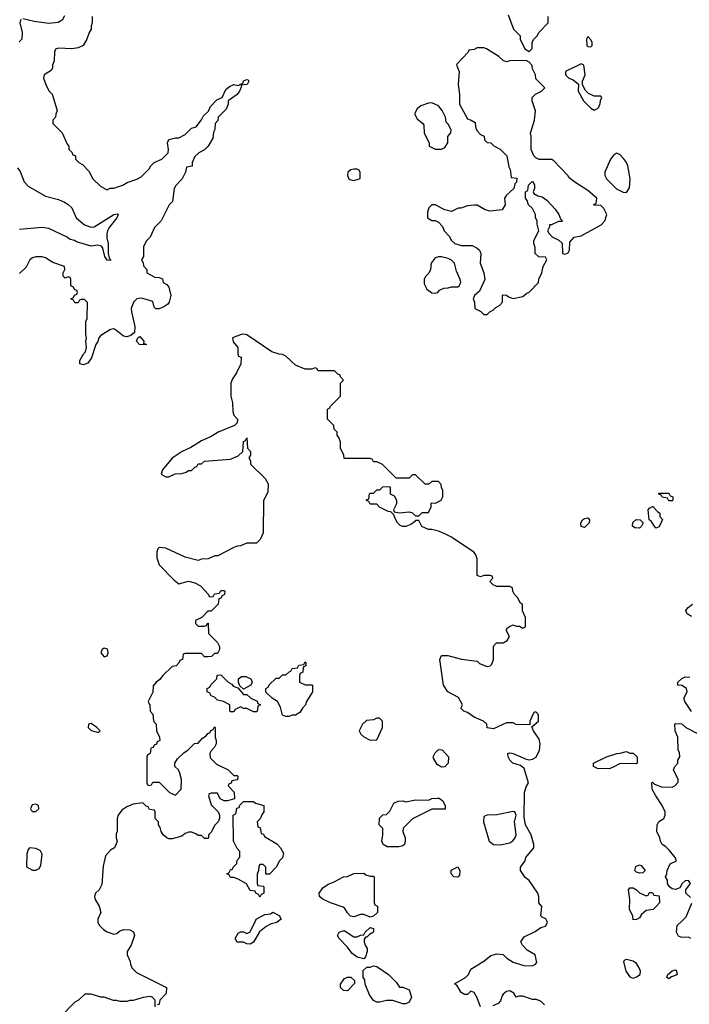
# Model space of a CAD drawing. Header units: inches. Extents: x 2380053 to 2584298, y 380219 to 546618.
# Tile 143 of 256: x 2434531 to 2438656, y 499486 to 505549. Entities that reach past the tile are written whole.
import ezdxf

# ---------------------------------------------------------------- set-up
doc = ezdxf.new("R2010")
doc.units = ezdxf.units.IN
doc.header["$MEASUREMENT"] = 0
doc.layers.add('C4439', color=7, linetype='Continuous')
doc.layers.add('C4530', color=7, linetype='Continuous')

msp = doc.modelspace()

# ---------------------------------------------------------------- linework, layer by layer
at = {"layer": 'C4439', "color": 2}
for points, elevation in [([(2435012, 500000), (2435012, 499990), (2435022, 499970), (2435046.4, 499946.4), (2435070, 499931.3), (2435110, 499918), (2435130, 499922), (2435144.7, 499935.3), (2435170, 499946), (2435210, 499944.7), (2435231.1, 499931.1), (2435238, 499910), (2435218, 499850), (2435192, 499810), (2435192, 499790), (2435212, 499750), (2435212.7, 499732.7), (2435222, 499710), (2435250, 499682), (2435434, 499590), (2435432.7, 499552.7), (2435394, 499510), (2435390, 499486), (2435378, 499482)], 82), ([(2436128, 500000), (2436114, 499990), (2436079.8, 499980.2), (2436050, 499965.2), (2436007.5, 499932.5), (2435970, 499868.7), (2435950, 499855.3), (2435930, 499858), (2435910, 499868), (2435870, 499868.7), (2435858, 499890), (2435876.4, 499923.6), (2435890, 499932), (2435910, 499932), (2435930, 499922), (2435950, 499932), (2435983.1, 500000)], 82), ([(2437369.1, 499469.1), (2437350, 499526), (2437330, 499558), (2437310, 499566), (2437290, 499546), (2437270, 499546), (2437250, 499558), (2437223.1, 499603.1), (2437208.4, 499611.6), (2437278, 499650), (2437295.3, 499670), (2437310, 499702), (2437390, 499751.3), (2437432.9, 499787.1), (2437470, 499796), (2437510, 499792), (2437532, 499770), (2437570, 499744.7), (2437636.4, 499723.6), (2437690, 499722), (2437706, 499730), (2437716.4, 499743.6), (2437706, 499790), (2437658, 499818), (2437628.7, 499850), (2437618, 499870), (2437639, 499901), (2437706.3, 499933.7), (2437742, 499958), (2437770, 499966), (2437782, 499990), (2437778, 500000)], 82), ([(2438666, 499890), (2438650, 499898), (2438610, 499897.2), (2438590, 499905.2), (2438578, 499930), (2438581.2, 499970), (2438611.6, 500000)], 78), ([(2435366, 499470), (2435366, 499510), (2435346, 499530), (2435334.6, 499534.6), (2435291.6, 499528.4), (2435230, 499508.7), (2435210, 499508.7), (2435190, 499502), (2435150, 499502), (2435130, 499508.7), (2435109.1, 499509.1), (2435050, 499528.7), (2435030, 499528.7), (2434970, 499548.7), (2434931.6, 499548.4), (2434892, 499510), (2434870, 499498), (2434784.7, 499410)], 82), ([(2437763.1, 499483.1), (2437743.1, 499503.1), (2437714.6, 499514.6), (2437690, 499515.3), (2437630, 499535.3), (2437604.7, 499535.3), (2437590, 499529), (2437574.6, 499554.6), (2437550, 499568.7), (2437530, 499564), (2437510, 499548.7), (2437502, 499538), (2437493.2, 499506.8), (2437478, 499490), (2437444.9, 499475.1)], 82)]:
    msp.add_lwpolyline(points, dxfattribs=dict(at, elevation=elevation))
for points, elevation in [([(2436650, 499766), (2436610, 499775.3), (2436578, 499798), (2436550, 499838), (2436498, 499890), (2436488.7, 499910), (2436498, 499930), (2436530, 499941), (2436590, 499902), (2436610, 499902), (2436630, 499912), (2436650, 499914), (2436658, 499930), (2436690, 499958), (2436710, 499952), (2436710.7, 499929.3), (2436684.7, 499915.3), (2436670, 499898), (2436662, 499898), (2436652.7, 499887.3), (2436652, 499870), (2436658, 499850), (2436671, 499830), (2436671.3, 499810), (2436662, 499778)], 82), ([(2436890, 499489), (2436828.4, 499508.4), (2436790, 499508.7), (2436750, 499498), (2436730, 499498), (2436710, 499508), (2436684.7, 499544.7), (2436658, 499610), (2436656.4, 499636.4), (2436646, 499650), (2436647.3, 499692.7), (2436670, 499714), (2436690, 499714), (2436710, 499722), (2436730, 499718), (2436802, 499670), (2436850, 499622), (2436870, 499592), (2436891.1, 499591.1), (2436930, 499574), (2436944.7, 499530), (2436930, 499498), (2436910, 499489)], 82), ([(2438270, 499762), (2438260.4, 499759.6), (2438250.7, 499749.3), (2438265.5, 499690), (2438290, 499654.8), (2438310, 499647.3), (2438330, 499654), (2438352.7, 499670), (2438356.2, 499690), (2438347.6, 499710), (2438330, 499736.9), (2438310.7, 499750.7)], 82), ([(2438530, 499642), (2438518, 499650), (2438524, 499670), (2438550, 499691), (2438570, 499698), (2438575.3, 499695.3), (2438582, 499670), (2438576, 499664), (2438545.4, 499654.6)], 78), ([(2436550, 499568), (2436526, 499570), (2436506, 499590), (2436506, 499610), (2436530, 499642), (2436550, 499652), (2436570, 499652), (2436592.7, 499632.7), (2436592.7, 499612.7)], 82)]:
    msp.add_lwpolyline(points, close=True, dxfattribs=dict(at, elevation=elevation))
at = {"layer": 'C4530', "color": 2}
for points, elevation in [([(2434538, 505550), (2434530.8, 505530), (2434546.8, 505470), (2434544.7, 505430), (2434527.3, 505412.7)], 74), ([(2434978, 505570), (2434978, 505530), (2434971.3, 505510), (2434971.3, 505490), (2434958, 505470), (2434944.7, 505430), (2434922, 505390), (2434890, 505375.3), (2434851, 505369), (2434770, 505373.2), (2434751.3, 505368.7), (2434744.7, 505350), (2434743.6, 505296.4), (2434732, 505270), (2434732, 505250), (2434723.6, 505236.4), (2434682, 505210), (2434678, 505190), (2434691.3, 505150), (2434711.1, 505111.1), (2434731.3, 505090), (2434762, 504990), (2434752.7, 504967.3), (2434751.6, 504948.4), (2434734, 504930), (2434734, 504910), (2434792.7, 504852.7), (2434823.6, 504783.6), (2434834, 504770), (2434834, 504750), (2434852.7, 504732.7), (2434858, 504718), (2434874, 504710), (2434874, 504690), (2434894, 504670), (2434916.9, 504656.9), (2434956.9, 504616.9), (2434982, 504570), (2435030, 504522), (2435070, 504502), (2435088.4, 504511.6), (2435110, 504512), (2435166, 504530), (2435193.6, 504546.4), (2435252.9, 504567.1), (2435278, 504582), (2435328, 504630), (2435338, 504650), (2435358, 504670), (2435406, 504690), (2435446, 504730), (2435448, 504750), (2435442, 504790), (2435448.7, 504811.3), (2435490, 504822), (2435510, 504822), (2435550, 504842), (2435590, 504882), (2435618, 504890), (2435650, 504932), (2435662.7, 504957.3), (2435693.6, 504986.4), (2435706, 505014), (2435745.2, 505054.8), (2435778, 505070), (2435801.2, 505118.8), (2435822.7, 505137.3), (2435849.2, 505150.8), (2435876.4, 505143.6), (2435894, 505154), (2435906, 505154), (2435910, 505172), (2435930, 505182), (2435938, 505178), (2435942, 505170), (2435932, 505150), (2435894, 505146), (2435894, 505134), (2435884.7, 505110), (2435871.1, 505088.9), (2435814, 505050), (2435814, 505030), (2435802, 504998), (2435754, 504950), (2435751.6, 504928.4), (2435734, 504910), (2435732.7, 504872.7), (2435723.6, 504856.4), (2435719.6, 504820.4), (2435692, 504770), (2435670, 504748), (2435634, 504730), (2435610, 504706), (2435594, 504670), (2435592.7, 504647.3), (2435558, 504642), (2435552, 504610), (2435531.6, 504568.4), (2435491.6, 504528.4), (2435482, 504510), (2435472, 504430), (2435452, 504410), (2435402, 504310), (2435362, 504270), (2435334, 504210), (2435310, 504186), (2435294, 504150), (2435294, 504090), (2435282, 504070), (2435291.6, 504051.6), (2435292.7, 504032.7), (2435314, 504010), (2435314, 503990), (2435363.6, 503963.6), (2435390, 503962), (2435410, 503954), (2435414, 503930), (2435438, 503918), (2435450, 503902), (2435460.7, 503850), (2435450.6, 503809.4), (2435442.5, 503797.5), (2435419.5, 503780.5), (2435390, 503769.3), (2435370, 503769.2), (2435358, 503778), (2435350, 503814), (2435290, 503832.3), (2435270, 503834.5), (2435252, 503830), (2435232, 503810), (2435218, 503770), (2435218.8, 503750), (2435239.8, 503659.8), (2435237.3, 503622.7), (2435215.9, 503604.1), (2435190, 503597), (2435170, 503599.3), (2435130, 503634), (2435110, 503645.2), (2435090, 503642), (2435030, 503605.2), (2435019.1, 503590), (2435012.3, 503567.7), (2434998.8, 503550), (2434973.5, 503466.5), (2434950, 503434), (2434924.1, 503424.1), (2434902, 503430), (2434902, 503450), (2434925.6, 503494.4), (2434936, 503504), (2434942, 503530), (2434938, 503570), (2434942, 503590), (2434938, 503610), (2434938, 503690), (2434946, 503710), (2434947.3, 503807.3), (2434930, 503826), (2434910, 503826), (2434898, 503822), (2434890, 503806), (2434870, 503806), (2434862, 503822), (2434846, 503830), (2434862, 503838), (2434867.3, 503852.7), (2434882, 503858), (2434886, 503870), (2434882, 503882), (2434867.3, 503887.3), (2434862, 503902), (2434846, 503910), (2434846, 503950), (2434842, 503962), (2434830, 503966), (2434810, 503958), (2434798, 503970), (2434798, 503990), (2434808, 504010), (2434806, 504030), (2434734.6, 504054.6), (2434690, 504082), (2434670, 504088.7), (2434630, 504088.7), (2434610, 504082), (2434592, 504070), (2434570, 504026), (2434530, 503986)], 78), ([(2434807.1, 505572.9), (2434793.2, 505546.8), (2434767.1, 505532.9), (2434710, 505525.2), (2434618.9, 505538.9), (2434550, 505555.1)], 74), ([(2437539.8, 505579.8), (2437572, 505490), (2437614, 505450), (2437614, 505430), (2437642, 505370), (2437670, 505354), (2437687.3, 505372.7), (2437688, 505410), (2437698, 505430), (2437718, 505450), (2437730, 505472), (2437786, 505530), (2437786, 505570)], 82), ([(2434516.3, 504636.3), (2434533.4, 504613.4), (2434558.8, 504550), (2434583.4, 504523.4), (2434690, 504462.8), (2434770, 504441), (2434806.4, 504426.4), (2434830, 504411.3), (2434851, 504390), (2434878.8, 504330), (2434930, 504285.5), (2434970, 504270.6), (2434990, 504273), (2435110, 504350.5), (2435134, 504354), (2435138, 504350), (2435130, 504329), (2435082, 504270), (2435070.6, 504250), (2435067.3, 504230), (2435066.8, 504206.8), (2435074.8, 504170), (2435074.8, 504110), (2435081, 504081), (2435090, 504072), (2435090, 504066), (2435070, 504068), (2435055.3, 504090), (2435042, 504142), (2435034, 504154), (2435010, 504160.9), (2434970, 504155.1), (2434881.3, 504181.3), (2434868, 504190), (2434838, 504198), (2434824, 504210), (2434710, 504262.7), (2434670, 504269.3), (2434530, 504257.2)], 74), ([(2437778, 500000), (2437772.9, 500012.9), (2437750, 500022), (2437742, 500030), (2437747.3, 500087.3), (2437728, 500110), (2437728, 500150), (2437722, 500170), (2437670, 500248), (2437645.6, 500265.6), (2437615.3, 500310), (2437615.3, 500330), (2437644, 500370), (2437649, 500390), (2437697.2, 500450), (2437697.2, 500470), (2437681.2, 500530), (2437647.6, 500590), (2437638, 500638), (2437640.3, 500790), (2437650, 500824), (2437666, 500850), (2437638.6, 500938.6), (2437616.6, 500956.6), (2437569, 500970), (2437549.3, 500990), (2437539, 501010), (2437538, 501030), (2437550, 501034), (2437570, 501030.6), (2437650, 500994.8), (2437670, 500990.8), (2437690, 500994.8), (2437711.5, 501008.5), (2437732.7, 501050), (2437737.2, 501090), (2437730, 501118), (2437695.3, 501170), (2437686, 501194), (2437726, 501230), (2437727.3, 501267.3), (2437710, 501286), (2437698, 501282), (2437674, 501230), (2437674, 501206), (2437590, 501208.7), (2437570, 501218), (2437530, 501218), (2437450, 501182), (2437410, 501188), (2437408, 501210), (2437388, 501230), (2437330, 501253.2), (2437290, 501282), (2437266, 501290), (2437248, 501310), (2437258, 501330), (2437234.6, 501374.6), (2437168, 501410), (2437142, 501450), (2437118, 501610), (2437130, 501634), (2437167.3, 501632.7), (2437251.6, 501611.6), (2437350, 501598), (2437364, 501584), (2437410, 501566), (2437429.1, 501570.9), (2437439.3, 501580.7), (2437449, 501610), (2437449.1, 501690.9), (2437469, 501711), (2437510, 501711.3), (2437534.6, 501725.4), (2437548, 501750), (2437528, 501790), (2437536.4, 501803.6), (2437548.4, 501811.6), (2437570, 501822), (2437590, 501814), (2437610, 501814), (2437630, 501802), (2437646, 501810), (2437647.3, 501867.3), (2437628.4, 501908.4), (2437627.3, 501947.3), (2437616.4, 501956.4), (2437598, 501990), (2437578, 502010), (2437568, 502030), (2437566, 502050), (2437550, 502058), (2437470, 502058), (2437448.4, 502068.4), (2437426, 502090), (2437446, 502110), (2437442, 502122), (2437430, 502126), (2437390, 502126), (2437370, 502118), (2437350, 502126), (2437348.7, 502230), (2437338, 502258), (2437328, 502270), (2437190, 502362), (2437150, 502382), (2437110, 502399), (2437070, 502409), (2437050, 502409), (2437009.1, 502429.1), (2436990, 502466), (2436970, 502466), (2436963.6, 502456.4), (2436939.8, 502440.2), (2436910, 502428.7), (2436890, 502428.7), (2436874.6, 502434.6), (2436858, 502450), (2436838, 502490), (2436838, 502498), (2436818, 502518), (2436800.4, 502520.4), (2436747.3, 502547.3), (2436730, 502566), (2436690, 502566), (2436682, 502582), (2436667.3, 502587.3), (2436667.3, 502592.7), (2436682, 502598), (2436686, 502630), (2436690, 502634), (2436710, 502634), (2436730, 502654), (2436750, 502654), (2436768.4, 502671.6), (2436810, 502674), (2436814, 502670), (2436814, 502630), (2436836.9, 502616.9), (2436852, 502590), (2436851.6, 502568.4), (2436834, 502530), (2436838, 502518), (2436870, 502512), (2436930, 502518), (2436951.6, 502511.6), (2436970, 502494), (2436990, 502494), (2437010, 502514), (2437050, 502514), (2437066, 502550), (2437066, 502570), (2437070, 502574), (2437092.7, 502572.7), (2437128, 502590), (2437138, 502610), (2437138, 502650), (2437128.4, 502668.4), (2437127.3, 502687.3), (2437110, 502706), (2437070, 502706), (2437051.6, 502688.4), (2437028.4, 502688.4), (2436970, 502746), (2436950, 502746), (2436930, 502726), (2436850, 502726), (2436766, 502810), (2436730, 502826), (2436710, 502826), (2436702, 502842), (2436690, 502846), (2436530, 502846), (2436527.3, 502867.3), (2436508, 502910), (2436507.3, 502947.3), (2436496.4, 502976.4), (2436486, 502990), (2436486, 503010), (2436468.4, 503028.4), (2436466, 503050), (2436426, 503090), (2436426, 503150), (2436442, 503158), (2436446, 503170), (2436506, 503230), (2436506, 503310), (2436526, 503330), (2436506, 503350), (2436502, 503362), (2436490, 503366), (2436470, 503386), (2436370, 503386), (2436362, 503402), (2436350, 503406), (2436330, 503398), (2436290, 503398), (2436230, 503422), (2436170, 503478), (2436150, 503488), (2436130, 503488.7), (2436084.7, 503504.7), (2435930, 503608.7), (2435910, 503613.2), (2435894, 503610), (2435842, 503590), (2435846.4, 503566.4), (2435874, 503530), (2435874, 503490), (2435878, 503478), (2435894, 503470), (2435892, 503430), (2435865.4, 503374.6), (2435842, 503338), (2435831.3, 503310), (2435831.1, 503231.1), (2435842, 503190), (2435843.6, 503136.4), (2435850, 503114), (2435872, 503090), (2435870, 503066), (2435854, 503050), (2435754, 503010), (2435710, 502982), (2435650, 502955.3), (2435585.4, 502914.6), (2435532, 502890), (2435470, 502848.7), (2435410, 502778), (2435402, 502750), (2435430, 502734), (2435450, 502734), (2435488.4, 502751.6), (2435530, 502754), (2435556.4, 502763.6), (2435570, 502774), (2435590, 502774), (2435610, 502794), (2435622, 502798), (2435630, 502814), (2435650, 502814), (2435670, 502831.3), (2435830, 502842), (2435876.4, 502863.6), (2435906, 502890), (2435908.4, 502951.6), (2435922, 502958), (2435930, 502974), (2435934, 502910), (2435952, 502890), (2435951.6, 502868.4), (2435942, 502850), (2435951.6, 502831.6), (2435952.7, 502812.7), (2436043.6, 502723.6), (2436062, 502690), (2436059.6, 502640.4), (2436032.7, 502587.3), (2436031.1, 502388.9), (2436011.6, 502348.4), (2435990, 502326), (2435930, 502326), (2435891.6, 502308.4), (2435872.7, 502307.3), (2435850, 502298), (2435751.6, 502248.4), (2435732.7, 502247.3), (2435691.6, 502228.4), (2435650, 502226), (2435630, 502218), (2435550, 502239), (2435430, 502294), (2435390, 502299), (2435381, 502290), (2435374.8, 502270), (2435375.3, 502235.3), (2435390, 502192), (2435479.6, 502099.6), (2435510, 502074), (2435570, 502091.3), (2435610, 502082), (2435643.6, 502063.6), (2435694, 502010), (2435698, 501998), (2435710, 501994), (2435722, 501998), (2435730, 502014), (2435762, 502018), (2435770, 502034), (2435790, 502034), (2435794, 502030), (2435791.6, 502008.4), (2435778, 502002), (2435770, 501986), (2435758, 501982), (2435754, 501950), (2435722, 501918), (2435710, 501906), (2435690, 501906), (2435652.7, 501867.3), (2435614, 501850), (2435614, 501830), (2435630, 501814), (2435670, 501814), (2435682, 501818), (2435687.3, 501832.7), (2435692.7, 501832.7), (2435694, 501770), (2435750, 501714), (2435762, 501690), (2435762, 501670), (2435750, 501646), (2435730, 501646), (2435711.6, 501628.4), (2435690, 501626), (2435670, 501626), (2435650, 501646), (2435550, 501646), (2435538, 501642), (2435534, 501610), (2435518, 501602), (2435514, 501590), (2435494, 501570), (2435470, 501566), (2435410, 501508), (2435394.8, 501485.2), (2435372, 501470), (2435352.7, 501447.3), (2435351.6, 501408.4), (2435322, 501350), (2435332.7, 501327.3), (2435334, 501290), (2435351.6, 501271.6), (2435354, 501230), (2435371.6, 501211.6), (2435374, 501170), (2435391.6, 501131.6), (2435394, 501110), (2435378, 501102), (2435372.7, 501087.3), (2435358, 501082), (2435352.7, 501067.3), (2435338, 501062), (2435334, 501030), (2435318, 501022), (2435314, 501010), (2435314, 500850), (2435318, 500838), (2435330, 500834), (2435342, 500838), (2435350, 500854), (2435390, 500854), (2435454, 500790), (2435490, 500774), (2435526, 500810), (2435528, 500870), (2435518, 500910), (2435508, 500930), (2435486, 500950), (2435486, 500970), (2435503.1, 500996.9), (2435543.1, 501036.9), (2435566, 501050), (2435607.3, 501092.7), (2435630, 501094), (2435656.4, 501123.6), (2435680.4, 501139.6), (2435690, 501154), (2435702, 501158), (2435707.3, 501172.7), (2435722, 501178), (2435730, 501194), (2435734, 501190), (2435734, 501130), (2435742, 501110), (2435742, 501090), (2435731.6, 501068.4), (2435710, 501046), (2435702, 501030), (2435703.6, 501003.6), (2435743.6, 500963.6), (2435814, 500930), (2435850, 500894), (2435870, 500894), (2435874, 500890), (2435872.7, 500867.3), (2435838, 500862), (2435832.7, 500847.3), (2435818, 500842), (2435814, 500830), (2435852.7, 500792.7), (2435854, 500750), (2435810, 500738), (2435790, 500738), (2435766, 500750), (2435750, 500786), (2435710, 500786), (2435698, 500782), (2435694, 500770), (2435710, 500714), (2435754, 500670), (2435762, 500650), (2435762, 500630), (2435754, 500610), (2435730, 500586), (2435711.6, 500548.4), (2435694, 500530), (2435694, 500510), (2435690, 500506), (2435670, 500506), (2435650, 500526), (2435630, 500526), (2435616.4, 500536.4), (2435590, 500546), (2435570, 500546), (2435550, 500538), (2435530, 500522), (2435470, 500504), (2435450, 500504), (2435438, 500510), (2435415.3, 500530), (2435402, 500550), (2435395.3, 500575.3), (2435386, 500590), (2435386, 500610), (2435366, 500630), (2435366, 500670), (2435362, 500682), (2435330, 500686), (2435322, 500702), (2435310, 500706), (2435290, 500726), (2435230, 500718), (2435190, 500702), (2435159.8, 500680.2), (2435138, 500650), (2435132, 500630), (2435132, 500550), (2435124.7, 500535.3), (2435124.7, 500510), (2435132, 500488), (2435114, 500450), (2435090, 500435.3), (2435059.8, 500400.2), (2435044.5, 500335.5), (2435037.5, 500222.5), (2435021, 500190), (2434998, 500170), (2434991.3, 500150), (2434996, 500130), (2435021, 500090), (2435031.3, 500050), (2435012, 500010), (2435012, 500000)], 82), ([(2438670, 501874), (2438642, 501890), (2438635.3, 501910), (2438648, 501930), (2438675.3, 501950)], 78), ([(2438670, 501288), (2438628, 501350), (2438622, 501370), (2438642, 501410), (2438638, 501430), (2438610, 501448), (2438586, 501450), (2438586, 501470), (2438610, 501492), (2438630, 501502), (2438659.6, 501499.6)], 78), ([(2438662.7, 500142.7), (2438635.3, 500170), (2438635.3, 500190), (2438664, 500230), (2438650, 500248.7), (2438630, 500245.2), (2438611, 500230), (2438597.3, 500202.7), (2438570, 500193.2), (2438550, 500197.2), (2438534, 500210), (2438522, 500230), (2438522, 500250), (2438509, 500270), (2438518, 500290), (2438519, 500310), (2438538, 500350), (2438578, 500370), (2438568.7, 500390), (2438532.9, 500432.9), (2438510, 500458), (2438488, 500470), (2438478, 500490), (2438475.3, 500510), (2438455.3, 500550), (2438458, 500590), (2438468.9, 500611.1), (2438498, 500630), (2438508, 500650), (2438508, 500670), (2438488.7, 500710), (2438448.7, 500770), (2438428, 500810), (2438426, 500850), (2438430, 500854), (2438442, 500842), (2438485.4, 500825.4), (2438550, 500822), (2438566, 500830), (2438587.3, 500852.7), (2438588, 500870), (2438558, 500930), (2438566, 500950), (2438586, 500970), (2438586, 500990), (2438598, 501010), (2438596.4, 501036.4), (2438588, 501050), (2438586, 501130), (2438568, 501170), (2438566, 501210), (2438570, 501214), (2438610, 501212), (2438634, 501190), (2438710, 501152)], 78), ([(2438611.6, 500000), (2438636, 500024), (2438671.9, 500108.1)], 78), ([(2435983.1, 500000), (2435988, 500010), (2436040.4, 500039.6), (2436076.4, 500043.6), (2436090, 500052), (2436130, 500032), (2436142, 500010), (2436128, 500000)], 82)]:
    msp.add_lwpolyline(points, dxfattribs=dict(at, elevation=elevation))
for points, elevation in [([(2438030, 505446), (2438022, 505430), (2438024.7, 505390), (2438030, 505384.7), (2438050, 505382), (2438058, 505390), (2438058, 505410), (2438050, 505426)], 82), ([(2437390, 505375.3), (2437350, 505375.3), (2437330, 505366), (2437298, 505362), (2437294, 505350), (2437223.6, 505276.4), (2437222, 505270), (2437238, 505230), (2437232, 505150), (2437241, 505090), (2437241, 505030), (2437290, 504938), (2437311.3, 504931.3), (2437336, 504916), (2437338, 504890), (2437347.1, 504867.1), (2437370, 504842), (2437391.3, 504831.3), (2437394, 504810), (2437410, 504794), (2437434, 504790), (2437451.6, 504771.6), (2437490, 504752), (2437532, 504710), (2437543.6, 504643.6), (2437552.7, 504627.3), (2437558, 504578), (2437592.7, 504572.7), (2437591.6, 504548.4), (2437582, 504538), (2437574, 504510), (2437530, 504468), (2437518, 504450), (2437522, 504410), (2437502, 504378), (2437430, 504369.2), (2437398, 504378), (2437350, 504408), (2437330, 504408), (2437290, 504402), (2437248, 504388), (2437232, 504388), (2437190, 504368), (2437150, 504378), (2437090, 504408.7), (2437070, 504408.7), (2437051.3, 504390), (2437043.6, 504363.6), (2437042, 504330), (2437070, 504312), (2437090, 504312), (2437110, 504302), (2437135.3, 504275.3), (2437146, 504250), (2437176.3, 504216.3), (2437191.3, 504190), (2437212, 504170), (2437250, 504158.8), (2437318.5, 504158.5), (2437350, 504142.8), (2437362.8, 504130), (2437370.7, 504110), (2437367.7, 504050), (2437391, 503990), (2437396, 503950), (2437363.5, 503876.5), (2437332, 503850), (2437324.7, 503830), (2437332, 503810), (2437334, 503770), (2437371.6, 503751.6), (2437390, 503734), (2437410, 503734), (2437426, 503750), (2437450, 503762), (2437463.1, 503776.9), (2437486, 503790), (2437506, 503810), (2437506, 503850), (2437510, 503854), (2437530, 503852), (2437542, 503842), (2437570, 503832), (2437630, 503844.7), (2437654.6, 503865.4), (2437670, 503872), (2437726, 503930), (2437728.4, 503951.6), (2437748, 503990), (2437755.3, 504030), (2437778, 504070), (2437770, 504086), (2437728.4, 504088.4), (2437706, 504110), (2437707.3, 504147.3), (2437698, 504170), (2437698, 504190), (2437728, 504250), (2437718, 504290), (2437718, 504310), (2437708, 504330), (2437708, 504350), (2437690, 504386), (2437666, 504410), (2437656.4, 504436.4), (2437646, 504450), (2437646, 504490), (2437662, 504498), (2437666, 504530), (2437687.3, 504552.7), (2437694, 504550), (2437702, 504530), (2437702, 504510), (2437694, 504490), (2437698, 504478), (2437723.6, 504463.6), (2437750, 504458), (2437778, 504438), (2437830, 504382), (2437852, 504350), (2437862, 504322), (2437874, 504310), (2437870, 504306), (2437850, 504306), (2437806, 504286), (2437794, 504286), (2437794, 504274), (2437782, 504250), (2437790, 504234), (2437811.6, 504211.6), (2437851.6, 504191.6), (2437872.7, 504172.7), (2437874, 504110), (2437890, 504104.7), (2437910, 504114), (2437918, 504130), (2437920.4, 504179.6), (2437946, 504210), (2437990, 504218), (2438113.6, 504286.4), (2438135.3, 504310), (2438148, 504350), (2438130, 504386), (2438110, 504406), (2438067.3, 504407.3), (2438070, 504414), (2438082, 504418), (2438086, 504450), (2438030, 504498), (2437950, 504548), (2437916.4, 504576.4), (2437908, 504590), (2437820.4, 504680.4), (2437810, 504688), (2437730, 504688), (2437710, 504698), (2437698, 504710), (2437682, 504750), (2437682, 504830), (2437678, 504850), (2437701.2, 504930), (2437708.9, 504988.9), (2437688, 505050), (2437688, 505070), (2437709.1, 505090.9), (2437746, 505110), (2437766, 505130), (2437710, 505186), (2437708, 505210), (2437690, 505246), (2437688, 505268), (2437668.4, 505288.4), (2437650, 505298), (2437550, 505295.3), (2437528.9, 505288.9), (2437510, 505298), (2437483.1, 505323.1), (2437406, 505370)], 82), ([(2437990, 505278), (2437894, 505230), (2437894, 505210), (2437914, 505190), (2437939.8, 505179.8), (2437972.7, 505152.7), (2437972, 505110), (2438004.7, 505050), (2438050, 505004.7), (2438070, 504992), (2438090, 505002), (2438098, 505010), (2438107.3, 505032.7), (2438108, 505052), (2438118, 505070), (2438110, 505078), (2438070, 505078), (2438034.6, 505094.6), (2438014.6, 505114.6), (2437998, 505150), (2437998, 505170), (2438014, 505210), (2438006, 505270)], 82), ([(2437070, 505038), (2437050, 505035.3), (2437002, 505018), (2436979.6, 505000.4), (2436962, 504970), (2436979.6, 504939.6), (2437014, 504910), (2437019.6, 504899.6), (2437022, 504850), (2437054, 504790), (2437054, 504770), (2437090, 504752), (2437130, 504752), (2437150, 504762), (2437168.7, 504790), (2437168, 504830), (2437187.3, 504852.7), (2437188, 504870), (2437170, 504906), (2437158, 504918), (2437154, 504950), (2437134, 504990), (2437110, 505018)], 82), ([(2438210, 504728), (2438190, 504718), (2438171.3, 504690), (2438136, 504610), (2438136, 504590), (2438146, 504570), (2438207.5, 504507.5), (2438247.5, 504487.5), (2438270, 504486), (2438286.6, 504513.4), (2438292, 504570), (2438278, 504650), (2438269.2, 504670), (2438250, 504695.3), (2438230, 504718)], 82), ([(2436590, 504629.2), (2436570, 504624), (2436551.3, 504610), (2436551, 504590), (2436558, 504570), (2436564.5, 504564.5), (2436590, 504558.8), (2436610, 504564.7), (2436628.4, 504571.6), (2436628.9, 504608.9), (2436622, 504622), (2436609, 504629)], 82), ([(2437130, 504088.7), (2437110, 504088.7), (2437090, 504082), (2437064.7, 504050), (2437062, 504010), (2437051.1, 503988.9), (2437030, 503968), (2437022.8, 503950), (2437023.4, 503923.4), (2437038.8, 503890), (2437070, 503867.3), (2437090, 503864.7), (2437106, 503870), (2437116.4, 503883.6), (2437143.1, 503896.9), (2437170, 503898), (2437190, 503904.7), (2437230, 503904.7), (2437238, 503910), (2437248, 503930), (2437244, 503950), (2437220.7, 504000.7), (2437209, 504050), (2437190, 504069), (2437170, 504079)], 82), ([(2435294, 503554), (2435306, 503554), (2435312, 503550), (2435310, 503546), (2435268.7, 503550), (2435249.2, 503570), (2435258, 503590), (2435270, 503598), (2435296, 503570)], 78), ([(2438530, 502586), (2438522, 502602), (2438488.4, 502608.4), (2438482, 502622), (2438467.3, 502627.3), (2438467.3, 502632.7), (2438530, 502634), (2438538, 502618), (2438554, 502610), (2438554, 502590), (2438550, 502586)], 78), ([(2438450, 502418), (2438420.4, 502460.4), (2438408, 502470), (2438402, 502530), (2438410, 502542), (2438428.4, 502551.6), (2438431.6, 502551.6), (2438459.6, 502519.6), (2438474, 502510), (2438474, 502490), (2438491.6, 502471.6), (2438470, 502426)], 78), ([(2438010, 502422), (2437989.1, 502429.1), (2437988, 502450), (2437998, 502470), (2438010, 502478), (2438030, 502482), (2438042, 502470), (2438038, 502450)], 78), ([(2438350, 502418), (2438320.4, 502420.4), (2438306, 502430), (2438307.3, 502452.7), (2438328.4, 502471.6), (2438354, 502470), (2438371.6, 502451.6), (2438362, 502430)], 78), ([(2435050, 501679), (2435038, 501670), (2435031.3, 501650), (2435050, 501624.7), (2435070, 501632), (2435076, 501650), (2435072.1, 501672.1)], 82), ([(2436290, 501454), (2436330, 501454), (2436334, 501450), (2436334, 501410), (2436298, 501350), (2436290.9, 501329.1), (2436272, 501310), (2436256.9, 501283.1), (2436230, 501266), (2436210, 501266), (2436190, 501258), (2436170, 501258), (2436150, 501266), (2436136.4, 501316.4), (2436118, 501350), (2436086, 501370), (2436047.3, 501407.3), (2436046, 501430), (2436062, 501438), (2436067.3, 501452.7), (2436110, 501494), (2436130, 501494), (2436150, 501514), (2436170, 501514), (2436190, 501534), (2436202, 501538), (2436210, 501554), (2436242, 501558), (2436250, 501574), (2436282, 501578), (2436290, 501594), (2436294, 501590), (2436294, 501570), (2436278, 501562), (2436274, 501530), (2436258, 501522), (2436254, 501510), (2436254, 501470)], 82), ([(2435910, 501394), (2435930, 501394), (2435954, 501370), (2435992.7, 501352.7), (2435998, 501338), (2436014, 501330), (2435998, 501322), (2435994, 501290), (2435990, 501286), (2435970, 501286), (2435930, 501308), (2435910, 501308), (2435890, 501318), (2435858, 501302), (2435850, 501286), (2435830, 501286), (2435826, 501290), (2435826, 501330), (2435786, 501350), (2435750, 501358), (2435730, 501378), (2435710, 501386), (2435702, 501402), (2435686, 501410), (2435686, 501430), (2435702, 501438), (2435707.3, 501452.7), (2435746, 501490), (2435748, 501512), (2435770, 501514), (2435814, 501470), (2435838, 501458), (2435845.4, 501445.4), (2435874, 501434)], 82), ([(2435910, 501426), (2435886, 501446), (2435878, 501470), (2435878, 501490), (2435896.4, 501503.6), (2435923.6, 501503.6), (2435954, 501490), (2435962, 501470), (2435954, 501450)], 82), ([(2436730, 501248), (2436710, 501238), (2436666.4, 501233.6), (2436642, 501210), (2436622, 501170), (2436632, 501150), (2436650, 501132), (2436690, 501112), (2436730, 501114), (2436766, 501190), (2436766, 501230), (2436747.3, 501247.3)], 86), ([(2434970, 501214), (2434954, 501210), (2434952, 501190), (2434970, 501172), (2435010, 501162), (2435018, 501162), (2435026, 501170), (2435006, 501190)], 82), ([(2437130, 500946), (2437103.1, 500963.1), (2437080.4, 501000.4), (2437078, 501010), (2437090, 501034), (2437110, 501054), (2437132.7, 501052.7), (2437172, 501010), (2437171.3, 500970), (2437150, 500948)], 82), ([(2438290, 501032), (2438310, 501032), (2438334, 501010), (2438334, 500970), (2438330, 500966), (2438230, 500968), (2438190, 500948), (2438163.6, 500936.4), (2438090, 500938), (2438066, 500950), (2438066, 500970), (2438146, 501010), (2438209.1, 501030.9), (2438230, 501031.3), (2438270, 501042)], 78), ([(2437152.7, 500687.3), (2437070, 500688), (2436950, 500628), (2436894, 500570), (2436892, 500550), (2436904.7, 500510), (2436904.7, 500490), (2436902, 500470), (2436890, 500462), (2436865.4, 500454.6), (2436794.6, 500454.6), (2436768.9, 500468.9), (2436762, 500490), (2436768, 500530), (2436767.3, 500567.3), (2436746, 500590), (2436747.3, 500632.7), (2436767.3, 500652.7), (2436790, 500654), (2436810, 500674), (2436836.4, 500723.6), (2436863.1, 500736.9), (2436890, 500738), (2436910, 500732), (2436970, 500744.7), (2437050, 500742), (2437070, 500752), (2437104, 500756), (2437114.4, 500754.4), (2437138, 500738), (2437152, 500708)], 82), ([(2434630, 500718), (2434606.4, 500713.6), (2434598, 500690), (2434602, 500682), (2434610, 500672), (2434630, 500672), (2434648, 500690), (2434646, 500710)], 82), ([(2436070, 500286), (2436047.3, 500287.3), (2436046, 500330), (2436030, 500346), (2436010, 500346), (2436003.6, 500336.4), (2436002, 500310), (2435992.7, 500287.3), (2435994, 500230), (2435998, 500218), (2436030, 500214), (2436034, 500210), (2436034, 500170), (2436018, 500162), (2436010, 500146), (2436002, 500162), (2435986, 500170), (2435982, 500182), (2435950, 500186), (2435928.4, 500228.4), (2435876.4, 500256.4), (2435850, 500266), (2435830, 500266), (2435822, 500282), (2435806, 500290), (2435822, 500298), (2435830, 500314), (2435842, 500318), (2435846, 500330), (2435867.3, 500352.7), (2435870, 500374), (2435887.3, 500392.7), (2435887.3, 500427.3), (2435870, 500446), (2435848, 500490), (2435846, 500650), (2435862, 500658), (2435867.3, 500692.7), (2435882, 500698), (2435887.3, 500712.7), (2435910, 500734), (2435970, 500734), (2435983.6, 500723.6), (2436034, 500710), (2436034, 500670), (2436023.6, 500656.4), (2436012.7, 500627.3), (2435994, 500610), (2435998, 500578), (2436012.7, 500572.7), (2436018, 500538), (2436032.7, 500532.7), (2436038, 500518), (2436114.8, 500474.8), (2436138, 500450), (2436155.3, 500415.3), (2436150, 500388), (2436131.1, 500368.9), (2436110.9, 500329.1)], 82), ([(2437570, 500673.6), (2437470, 500652.6), (2437410, 500649.5), (2437390, 500642), (2437387, 500610), (2437423.1, 500490), (2437450, 500468.7), (2437490, 500468.5), (2437550, 500480.4), (2437568.2, 500491.8), (2437582.9, 500510), (2437589.5, 500530), (2437578.7, 500610), (2437589.4, 500650), (2437582, 500670)], 86), ([(2434590, 500448.7), (2434582, 500438), (2434574, 500410), (2434572.7, 500332.7), (2434610, 500312), (2434630, 500312), (2434650, 500322), (2434660.4, 500339.6), (2434669, 500410), (2434659, 500430), (2434630, 500446)], 82), ([(2437230, 500268.7), (2437206, 500270), (2437188, 500290), (2437188.9, 500311.1), (2437230, 500332), (2437242, 500310), (2437239.6, 500280.4)], 82), ([(2438350, 500294), (2438330, 500299), (2438321.2, 500310), (2438326.6, 500333.4), (2438350, 500344.7), (2438359.8, 500339.8), (2438384.7, 500310), (2438370, 500295.3)], 78), ([(2436690, 500274), (2436710, 500274), (2436714, 500270), (2436714, 500110), (2436718, 500098), (2436734, 500090), (2436734, 500050), (2436710, 500028), (2436690, 500022), (2436650, 500038), (2436630, 500038), (2436590, 500024), (2436569.3, 500029.3), (2436549.1, 500049.1), (2436534.6, 500074.6), (2436523.1, 500083.1), (2436446, 500110), (2436394.6, 500134.6), (2436378, 500150), (2436375.3, 500170), (2436398, 500202), (2436430, 500224.7), (2436463.1, 500236.9), (2436526, 500270), (2436550, 500272), (2436590, 500292), (2436650, 500294), (2436663.6, 500283.6)], 82), ([(2438390, 500154), (2438402, 500158), (2438410, 500174), (2438430, 500174), (2438438, 500158), (2438470, 500154), (2438471.3, 500110), (2438450, 500086), (2438434, 500070), (2438390, 500064), (2438361.4, 500038.6), (2438350, 500018), (2438330, 500008), (2438310, 500006), (2438308.7, 500030), (2438288, 500070), (2438289, 500130), (2438282, 500190), (2438290, 500202), (2438310, 500202), (2438330.9, 500190.9), (2438350, 500172)], 78)]:
    msp.add_lwpolyline(points, close=True, dxfattribs=dict(at, elevation=elevation))

doc.saveas('drawing.dxf')
